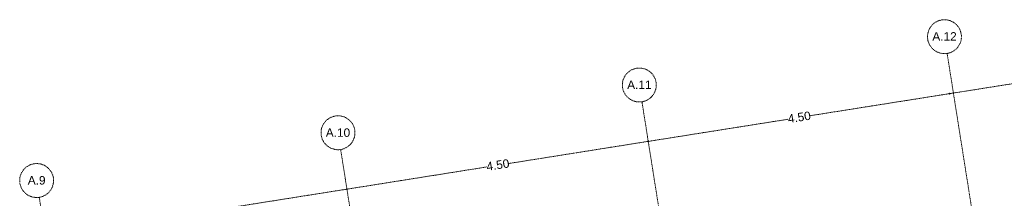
# Model space of a CAD drawing. Header units: millimetres. Extents: x 1523 to 74793, y -36705 to 10268.
# Tile 26 of 48: x 31390 to 45912, y -5746 to -3113. Entities that reach past the tile are written whole.
import ezdxf

# ---------------------------------------------------------------- set-up
doc = ezdxf.new("R2010")
doc.units = ezdxf.units.MM
doc.linetypes.add('IMPORT-STRICHPUNKT _7_', pattern=[20, 10, -5, 0, -5])
doc.layers.add('90 A--Achsraster _1_50_', color=7, linetype='IMPORT-STRICHPUNKT _7_', lineweight=13, true_color=0x656565)
doc.layers.add('Xref_706_5_--_ÜP_01_000_18_Übersichtsplan OG1_IFC 2025_01_13_dwg', color=7, linetype='Continuous', lineweight=13, true_color=0x767676)
doc.styles.add('Arial_3', font='arial.ttf', dxfattribs={"height": 125})

# ---------------------------------------------------------------- blocks, each defined once
blk = doc.blocks.new('Xref_706_5_--_ÜP_01_000_15_Übersichtsplan OG1_IFC 2024_08_01_dwg_Standard-Rastermarker_12-V4-SuD_1_OG gesamt Plot  - Blatt 2')
at = {"layer": '90 A--Achsraster _1_50_', "color": 9, "true_color": 0xcbcbcb}
blk.add_line((0, 0), (28500, 0), dxfattribs=at)
blk.add_circle((28750, 0), 250, dxfattribs=at)
blk = doc.blocks.new('Xref_706_5_--_ÜP_01_000_15_Übersichtsplan OG1_IFC 2024_08_01_dwg_Standard-Rastermarker_13-41957094-SuD_1_OG gesamt Plot  - Blatt 2')
at = {"layer": '90 A--Achsraster _1_50_', "color": 9, "true_color": 0xcbcbcb, "flags": 128}
blk.add_lwpolyline([(0, 0), (590, 0), (27910, 0), (28500, 0)], dxfattribs=at)
at = {"layer": '90 A--Achsraster _1_50_', "color": 9, "true_color": 0xcbcbcb}
blk.add_circle((28750, 0), 250, dxfattribs=at)
blk = doc.blocks.new('Xref_706_5_--_ÜP_01_000_15_Übersichtsplan OG1_IFC 2024_08_01_dwg_ARROWHEAD_1-41956923-SuD_1_OG gesamt Plot  - Blatt 2')
at = {"layer": '90 A--Achsraster _1_50_', "color": 9, "linetype": 'Continuous', "true_color": 0xcbcbcb}
blk.add_line((0, 0), (-1000, 0), dxfattribs=at)
blk.add_circle((0, 0), 250, dxfattribs=at)
blk = doc.blocks.new('Xref_706_5_--_ÜP_01_000_18_Übersichtsplan OG1_IFC 2025_01_13_dwg-35464460-SuD_1_OG gesamt Plot  - Blatt 2')
at = {"layer": '90 A--Achsraster _1_50_', "color": 161, "true_color": 0xaaaaff}
for p, q in [((1344, -44732), (1198, -43170)), ((1348, -44779), (1539, -46827)), ((1762, -49213), (1570, -47155)), ((1766, -49260), (1958, -51308)), ((2181, -53693), (1988, -51636)), ((2185, -53740), (2376, -55788))]:
    blk.add_line(p, q, dxfattribs=at)
at = {"rotation": 185.3362835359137}
for name, p in [('Xref_706_5_--_ÜP_01_000_15_Übersichtsplan OG1_IFC 2024_08_01_dwg_Standard-Rastermarker_13-41957094-SuD_1_OG gesamt Plot  - Blatt 2', (29128, -42104)), ('Xref_706_5_--_ÜP_01_000_15_Übersichtsplan OG1_IFC 2024_08_01_dwg_Standard-Rastermarker_12-V4-SuD_1_OG gesamt Plot  - Blatt 2', (29552, -46641)), ('Xref_706_5_--_ÜP_01_000_15_Übersichtsplan OG1_IFC 2024_08_01_dwg_Standard-Rastermarker_12-V4-SuD_1_OG gesamt Plot  - Blatt 2', (29970, -51121)), ('Xref_706_5_--_ÜP_01_000_15_Übersichtsplan OG1_IFC 2024_08_01_dwg_Standard-Rastermarker_12-V4-SuD_1_OG gesamt Plot  - Blatt 2', (30389, -55602))]:
    blk.add_blockref(name, p, dxfattribs=at)
at = {"xscale": 0.02375, "yscale": 0.02375, "zscale": 0.02375}
for p, rotation in [((1346, -44756), 275.3362835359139), ((1346, -44756), 95.33628353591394), ((1764, -49236), 275.3362835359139), ((1764, -49236), 95.33628353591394), ((2183, -53717), 275.3362835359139), ((2183, -53717), 95.33628353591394)]:
    blk.add_blockref('Xref_706_5_--_ÜP_01_000_15_Übersichtsplan OG1_IFC 2024_08_01_dwg_ARROWHEAD_1-41956923-SuD_1_OG gesamt Plot  - Blatt 2', p, dxfattribs=dict(at, rotation=rotation))
at = {"layer": '90 A--Achsraster _1_50_', "char_height": 125, "attachment_point": 2, "rotation": 86.3363, "line_spacing_factor": 0.941778, "style": 'Arial_3'}
for s, insert, width in [('A.12', (437, -44773), 430.04), ('A.11', (861, -49310), 430.04), ('A.10', (1280, -53791), 430.04), ('A.9', (1698, -58271), 313.73)]:
    blk.add_mtext(s, dxfattribs=dict(at, insert=insert, width=width))
at = {"layer": '90 A--Achsraster _1_50_', "color": 5, "true_color": 0x0000ff, "char_height": 125, "width": 407.08, "attachment_point": 2, "rotation": 95.3363, "line_spacing_factor": 0.941778, "style": 'Arial_3'}
for insert in [(1488, -46997), (1906, -51478)]:
    blk.add_mtext('4.50', dxfattribs=dict(at, insert=insert))

msp = doc.modelspace()

# ---------------------------------------------------------------- block references
at = {"layer": 'Xref_706_5_--_ÜP_01_000_18_Übersichtsplan OG1_IFC 2025_01_13_dwg', "color": 9, "true_color": 0xcbcbcb, "rotation": 273.6637164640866}
msp.add_blockref('Xref_706_5_--_ÜP_01_000_18_Übersichtsplan OG1_IFC 2025_01_13_dwg-35464460-SuD_1_OG gesamt Plot  - Blatt 2', (89683.753, 0.01), dxfattribs=at)

doc.saveas('drawing.dxf')
